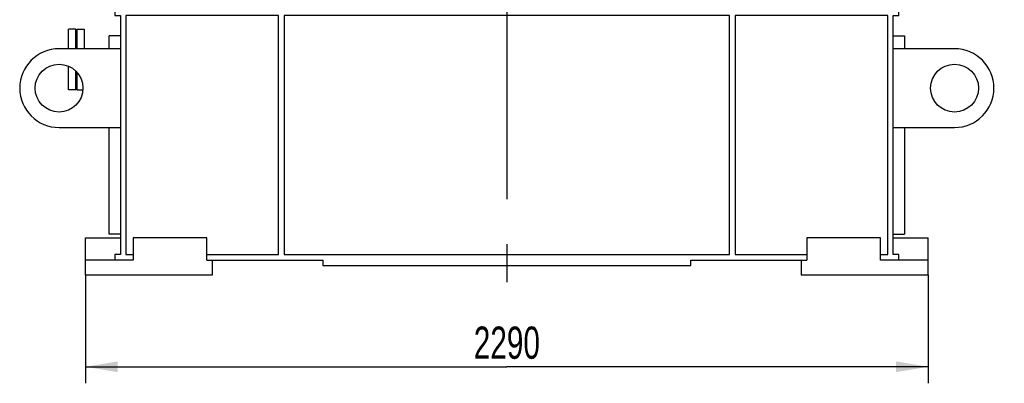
# Model space of a CAD drawing. Header units: millimetres. Extents: x 0 to 1189, y 0 to 841.
# Tile 40 of 169: x 135 to 242, y 521 to 561. Entities that reach past the tile are written whole.
import ezdxf
from ezdxf.enums import TextEntityAlignment as Align

# ---------------------------------------------------------------- set-up
doc = ezdxf.new("R2010")
doc.units = ezdxf.units.MM
doc.header["$LTSCALE"] = 65.395
doc.linetypes.add('CENTER', pattern=[0.6, 0.375, -0.075, 0.075, -0.075])
doc.layers.get('0').update_dxf_attribs({"linetype": 'CONTINUOUS'})
for name, color, linetype in [('50ND40-DIN2690-MAK_PBL947', 7, 'CONTINUOUS'), ('9M32C_GENSET_GENERATOR_ABL959', 7, 'CONTINUOUS'), ('9M32C_GENSET_GENERATOR_T1_PBL960', 7, 'CONTINUOUS'), ('9M32C_GENSET_KPL_GRUNDRAHMEN_ABL939', 7, 'CONTINUOUS'), ('9M32C_GENSET_KPL_GRUNDRAHMEN_T1_PBL940', 7, 'CONTINUOUS'), ('9M32C_GENSET_KPL_VERROHRUNG_ABL945', 7, 'CONTINUOUS'), ('EN1092-1-01A-DN50-PN16-61_5_PBL946', 7, 'CONTINUOUS'), ('rechts_3_VBL938', 7, 'CONTINUOUS')]:
    doc.layers.add(name, color=color, linetype=linetype)
doc.styles.get("Standard").update_dxf_attribs({"font": 'txt', "width": 0.6})
doc.dimstyles.new('DIMSTYLE_2', dxfattribs={"dimtxt": 3.5, "dimasz": 3.5, "dimexe": 1.8, "dimexo": 0, "dimgap": 0.875, "dimtad": 1, "dimlfac": 25, "dimdsep": 46, "dimtxsty": 'Standard', "dimblk": '_FILLED', "dimblk1": '_FILLED', "dimblk2": '_FILLED', "dimcen": 0.09, "dimadec": 0, "dimazin": 0, "dimtp": 2, "dimtm": 2, "dimtfac": 1, "dimtofl": 0, "dimtmove": 0, "dimatfit": 3, "dimldrblk": '_FILLED', "dimfxl": 1, "dimtolj": 1, "dimarcsym": 0})

# ---------------------------------------------------------------- blocks, each defined once
blk = doc.blocks.new('_FILLED')
at = {"color": 0, "linetype": 'ByBlock'}
blk.add_solid([(0, 0), (-1, 0.167), (-1, -0.167)], dxfattribs=at)
blk = doc.blocks.new('*D4')
at = {"color": 2, "linetype": 'Continuous'}
for p, q in [((142.61, 532.85), (142.61, 521.05)), ((234.21, 532.85), (234.21, 521.05)), ((142.61, 522.85), (188.41, 522.85)), ((234.21, 522.85), (188.41, 522.85))]:
    blk.add_line(p, q, dxfattribs=at)
at = {"color": 2, "linetype": 'Continuous', "xscale": 3.5, "yscale": 3.5, "zscale": 3.5, "rotation": 180}
blk.add_blockref('_FILLED', (142.61, 522.85), dxfattribs=at)
at = {"color": 2, "linetype": 'Continuous', "xscale": 3.5, "yscale": 3.5, "zscale": 3.5}
blk.add_blockref('_FILLED', (234.21, 522.85), dxfattribs=at)
at = {"color": 2, "linetype": 'Continuous', "width": 0.690476}
blk.add_text('2290', height=3.5, dxfattribs=at).set_placement((188.41, 523.72), align=Align.CENTER)
blk = doc.blocks.new('9M32C_GENSET_KPL_GRUNDRAHMEN_T1_PBL940', base_point=(188.41, 558.05))
at = {"layer": '9M32C_GENSET_KPL_GRUNDRAHMEN_T1_PBL940', "color": 7, "linetype": 'Continuous'}
for p, q in [((155.01, 583.25), (145.81, 583.25)), ((145.81, 583.25), (145.81, 580.85)), ((153.61, 583.25), (153.61, 580.85)), ((221.81, 583.25), (231.01, 583.25)), ((223.21, 583.25), (223.21, 580.85)), ((231.01, 580.85), (231.01, 583.25)), ((145.81, 580.85), (146.41, 580.85)), ((146.41, 580.85), (146.41, 561.65)), ((147.01, 580.85), (153.61, 580.85)), ((147.01, 580.85), (147.01, 561.65)), ((153.4, 580.85), (164.21, 562.13)), ((212.61, 562.13), (223.41, 580.85)), ((223.21, 580.85), (229.81, 580.85)), ((229.81, 561.65), (229.81, 580.85)), ((230.41, 580.85), (231.01, 580.85)), ((230.41, 561.65), (230.41, 580.85)), ((164.21, 561.65), (164.21, 571.51)), ((212.61, 571.51), (212.61, 561.65)), ((166.29, 562.65), (173.33, 562.65)), ((166.29, 561.65), (166.29, 562.65)), ((173.33, 561.65), (173.33, 562.65)), ((146.41, 561.65), (145.81, 561.65)), ((145.81, 561.65), (145.81, 561.05)), ((145.81, 561.05), (146.41, 561.05)), ((146.41, 561.05), (146.41, 535.05)), ((229.81, 561.65), (147.01, 561.65)), ((163.61, 561.05), (147.01, 561.05)), ((147.01, 561.05), (147.01, 535.05)), ((163.61, 535.05), (163.61, 561.05)), ((212.61, 561.05), (164.21, 561.05)), ((164.21, 561.05), (164.21, 535.05)), ((212.61, 535.05), (212.61, 561.05)), ((229.81, 561.05), (213.21, 561.05)), ((213.21, 561.05), (213.21, 535.05)), ((229.81, 535.05), (229.81, 561.05)), ((231.01, 561.65), (230.41, 561.65)), ((230.41, 561.05), (231.01, 561.05)), ((230.41, 535.05), (230.41, 561.05)), ((231.01, 561.05), (231.01, 561.65)), ((141.69, 559.55), (142.49, 559.55)), ((141.69, 559.55), (141.69, 557.43)), ((142.49, 559.55), (142.49, 557.43)), ((146.41, 558.85), (145.21, 558.85)), ((145.21, 557.45), (145.21, 558.85)), ((230.41, 558.85), (231.61, 558.85)), ((231.61, 558.85), (231.61, 557.43)), ((146.41, 557.43), (139.75, 557.43)), ((142.49, 557.45), (146.41, 557.45)), ((237.07, 557.43), (230.41, 557.43)), ((141.69, 554.88), (141.69, 552.95)), ((141.69, 552.95), (142.34, 552.95)), ((139.75, 548.87), (146.41, 548.87)), ((145.21, 537.25), (145.21, 548.87)), ((230.41, 548.87), (237.07, 548.87)), ((231.61, 548.87), (231.61, 537.25)), ((146.41, 537.25), (145.21, 537.25)), ((230.41, 537.25), (231.61, 537.25)), ((142.61, 536.85), (146.41, 536.85)), ((142.61, 532.85), (142.61, 536.85)), ((155.81, 536.85), (147.81, 536.85)), ((147.81, 536.85), (147.81, 534.45)), ((155.81, 534.45), (155.81, 536.85)), ((229.01, 536.85), (221.01, 536.85)), ((221.01, 536.85), (221.01, 534.45)), ((229.01, 534.45), (229.01, 536.85)), ((230.41, 536.85), (234.21, 536.85)), ((234.21, 532.85), (234.21, 536.85)), ((146.41, 535.05), (145.81, 535.05)), ((145.81, 535.05), (145.81, 534.45)), ((147.01, 535.05), (147.81, 535.05)), ((155.81, 535.05), (163.61, 535.05)), ((164.21, 535.05), (212.61, 535.05)), ((213.21, 535.05), (221.01, 535.05)), ((229.01, 535.05), (229.81, 535.05)), ((231.01, 535.05), (230.41, 535.05)), ((231.01, 534.45), (231.01, 535.05)), ((147.81, 534.45), (142.61, 534.45)), ((155.81, 534.45), (168.41, 534.45)), ((156.41, 532.85), (156.41, 534.45)), ((168.41, 534.45), (168.41, 533.85)), ((208.41, 534.45), (221.01, 534.45)), ((208.41, 533.85), (208.41, 534.45)), ((220.41, 534.45), (220.41, 532.85)), ((234.21, 534.45), (229.01, 534.45)), ((168.41, 533.85), (208.41, 533.85)), ((142.61, 532.85), (156.41, 532.85)), ((220.41, 532.85), (234.21, 532.85))]:
    blk.add_line(p, q, dxfattribs=at)
for centre in [(139.75, 553.15), (237.07, 553.15)]:
    blk.add_circle(centre, 2.6, dxfattribs=at)
for centre, start, end in [((139.75, 553.15), 90, 270), ((237.07, 553.15), 270, 90)]:
    blk.add_arc(centre, 4.28, start, end, dxfattribs=at)
blk = doc.blocks.new('9M32C_GENSET_KPL_GRUNDRAHMEN_ABL939', base_point=(188.41, 558.05))
at = {"layer": '9M32C_GENSET_KPL_GRUNDRAHMEN_T1_PBL940'}
blk.add_blockref('9M32C_GENSET_KPL_GRUNDRAHMEN_T1_PBL940', (188.41, 558.05), dxfattribs=at)
blk = doc.blocks.new('EN1092-1-01A-DN50-PN16-61_5_PBL946', base_point=(141.17, 556.25))
at = {"layer": 'EN1092-1-01A-DN50-PN16-61_5_PBL946', "color": 7, "linetype": 'Continuous'}
for p, q in [((141.57, 559.55), (140.77, 559.55)), ((140.77, 557.43), (140.77, 559.55)), ((141.57, 557.43), (141.57, 559.55)), ((140.77, 552.95), (140.77, 555.54)), ((141.57, 552.95), (141.57, 555.01)), ((141.57, 552.95), (140.77, 552.95))]:
    blk.add_line(p, q, dxfattribs=at)
blk = doc.blocks.new('50ND40-DIN2690-MAK_PBL947', base_point=(141.61, 556.25))
at = {"layer": '50ND40-DIN2690-MAK_PBL947', "color": 7, "linetype": 'Continuous'}
for p, q in [((141.57, 558.39), (141.65, 558.39)), ((141.65, 558.39), (141.65, 557.43)), ((141.65, 554.92), (141.65, 554.11)), ((141.57, 554.11), (141.65, 554.11))]:
    blk.add_line(p, q, dxfattribs=at)
blk = doc.blocks.new('9M32C_GENSET_KPL_VERROHRUNG_ABL945', base_point=(181.95, 624.14))
at = {"layer": '50ND40-DIN2690-MAK_PBL947'}
blk.add_blockref('50ND40-DIN2690-MAK_PBL947', (141.61, 556.25), dxfattribs=at)
at = {"layer": 'EN1092-1-01A-DN50-PN16-61_5_PBL946'}
blk.add_blockref('EN1092-1-01A-DN50-PN16-61_5_PBL946', (141.17, 556.25), dxfattribs=at)
blk = doc.blocks.new('9M32C_GENSET_GENERATOR_T1_PBL960', base_point=(190.16, 620.26))
at = {"layer": '9M32C_GENSET_GENERATOR_T1_PBL960', "color": 2, "linetype": 'CENTER'}
for q in [(188.41, 708.48), (147.02, 604.84), (229.7, 604.84), (188.41, 532.04)]:
    blk.add_line((188.41, 604.84), q, dxfattribs=at)
at = {"layer": '9M32C_GENSET_GENERATOR_T1_PBL960', "color": 7, "linetype": 'Continuous'}
for p, q in [((143.42, 679.48), (143.41, 679.68)), ((143.81, 603.27), (143.81, 679.53)), ((233.01, 679.53), (233.01, 603.27)), ((233.41, 679.68), (233.39, 679.48)), ((143.21, 646.69), (143.21, 678.77)), ((143.21, 678.77), (143.81, 678.77)), ((140.81, 648.49), (140.81, 676.97)), ((140.81, 676.97), (143.21, 676.97)), ((138.13, 674.03), (138.13, 667.43)), ((138.13, 674.03), (138.73, 674.03)), ((138.73, 674.03), (138.73, 667.43)), ((138.01, 672.77), (138.01, 668.69)), ((138.01, 672.77), (138.13, 672.77)), ((138.73, 671.89), (140.81, 671.89)), ((233.01, 671.33), (242.32, 662.02)), ((138.73, 669.57), (140.81, 669.57)), ((236.03, 668.3), (236.88, 669.15)), ((236.88, 669.15), (240.84, 665.19)), ((138.01, 668.69), (138.13, 668.69)), ((138.13, 667.43), (138.73, 667.43)), ((239.99, 664.34), (240.84, 665.19)), ((242.32, 661.28), (233.01, 651.97)), ((138.13, 658.11), (138.13, 651.51)), ((138.13, 658.11), (138.73, 658.11)), ((138.73, 658.11), (138.73, 651.51)), ((138.01, 656.85), (138.01, 652.77)), ((138.01, 656.85), (138.13, 656.85)), ((138.73, 655.97), (140.81, 655.97)), ((138.01, 652.77), (138.13, 652.77)), ((138.73, 653.65), (140.81, 653.65)), ((138.13, 651.51), (138.73, 651.51)), ((143.21, 648.49), (140.81, 648.49)), ((143.81, 646.69), (143.21, 646.69)), ((181.29, 611.05), (181.29, 605.81)), ((195.53, 605.81), (195.53, 611.05)), ((140.58, 608.05), (140.58, 608.85)), ((143.81, 608.85), (140.58, 608.85)), ((143.81, 608.05), (140.58, 608.05)), ((181.29, 605.81), (179.61, 605.81)), ((179.61, 605.81), (179.61, 590.45)), ((197.21, 605.81), (195.53, 605.81)), ((197.21, 590.45), (197.21, 605.81)), ((227.2, 605.1), (227.17, 603.27)), ((149.64, 603.27), (143.81, 603.27)), ((147.41, 600.85), (147.28, 603.27)), ((147.41, 596.89), (148.84, 603.27)), ((233.01, 603.27), (227.17, 603.27)), ((227.97, 603.27), (229.41, 596.89)), ((229.53, 603.27), (229.41, 600.85)), ((147.41, 587.09), (147.41, 600.85)), ((229.41, 600.85), (229.41, 587.09)), ((179.61, 590.45), (197.21, 590.45)), ((152.81, 587.09), (146.81, 587.09)), ((146.81, 587.09), (146.81, 585.09)), ((152.81, 585.09), (152.81, 587.09)), ((230.01, 587.09), (224.01, 587.09)), ((224.01, 587.09), (224.01, 585.09)), ((230.01, 585.09), (230.01, 587.09)), ((154.41, 585.49), (152.81, 585.49)), ((159.33, 575.65), (154.41, 585.49)), ((222.41, 585.49), (217.48, 575.65)), ((224.01, 585.49), (222.41, 585.49)), ((146.81, 585.09), (152.81, 585.09)), ((147.01, 585.09), (147.01, 583.25)), ((152.61, 585.09), (152.61, 583.25)), ((224.01, 585.09), (230.01, 585.09)), ((224.21, 585.09), (224.21, 583.25)), ((229.81, 585.09), (229.81, 583.25)), ((176.81, 563.25), (176.81, 565.31)), ((200.01, 563.25), (200.01, 565.31)), ((198.28, 564.84), (178.53, 564.84)), ((200.01, 563.25), (176.81, 563.25))]:
    blk.add_line(p, q, dxfattribs=at)
for centre, radius in [((188.41, 635.65), 5.6), ((188.41, 604.85), 6.8)]:
    blk.add_circle(centre, radius, dxfattribs=at)
for centre, radius, start, end in [((188.41, 297.48), 384.84, 83.285, 96.715), ((188.41, 297.48), 384.65, 96.6585, 96.7157), ((188.41, 297.48), 384.65, 83.2843, 83.3415), ((241.95, 661.65), 0.52, 315, 45), ((188.41, 604.85), 38.8, 0.351, 357.6749), ((188.41, 604.85), 10.8, 0, 180), ((188.41, 590.53), 21.72, 70.8666, 109.1334), ((188.41, 604.85), 10.8, 180, 215.4309), ((188.41, 604.85), 10.8, 324.5691, 360), ((188.41, 604.84), 38.8, 182.3139, 357.686), ((188.41, 604.84), 41.2, 225.1175, 256.1376), ((188.41, 604.84), 41.2, 283.8624, 314.8825), ((188.41, 604.85), 41.2, 256.2191, 283.7809)]:
    blk.add_arc(centre, radius, start, end, dxfattribs=at)
blk = doc.blocks.new('9M32C_GENSET_GENERATOR_ABL959', base_point=(190.16, 620.26))
at = {"layer": '9M32C_GENSET_GENERATOR_T1_PBL960'}
blk.add_blockref('9M32C_GENSET_GENERATOR_T1_PBL960', (190.16, 620.26), dxfattribs=at)
blk = doc.blocks.new('RECHTS_3_VBL938', base_point=(180.91, 632.44))
at = {"layer": '9M32C_GENSET_GENERATOR_ABL959'}
blk.add_blockref('9M32C_GENSET_GENERATOR_ABL959', (190.16, 620.26), dxfattribs=at)
at = {"layer": '9M32C_GENSET_KPL_GRUNDRAHMEN_ABL939'}
blk.add_blockref('9M32C_GENSET_KPL_GRUNDRAHMEN_ABL939', (188.41, 558.05), dxfattribs=at)
at = {"layer": '9M32C_GENSET_KPL_VERROHRUNG_ABL945'}
blk.add_blockref('9M32C_GENSET_KPL_VERROHRUNG_ABL945', (181.95, 624.14), dxfattribs=at)

msp = doc.modelspace()

# ---------------------------------------------------------------- block references
at = {"layer": 'rechts_3_VBL938'}
msp.add_blockref('RECHTS_3_VBL938', (180.90564, 632.44457), dxfattribs=at)

# ---------------------------------------------------------------- dimensions: what is measured, and where the dimension line sits
at = {"color": 2, "linetype": 'Continuous'}
dim = msp.add_linear_dim(base=(234.20564, 522.84866), p1=(142.60564, 532.84866), p2=(234.20564, 532.84866), dimstyle='DIMSTYLE_2', dxfattribs=at)
dim.commit()
dim.dimension.update_dxf_attribs({"geometry": '*D4', "text_midpoint": (188.0723, 522.84866), "dimtype": 160})

doc.saveas('drawing.dxf')
